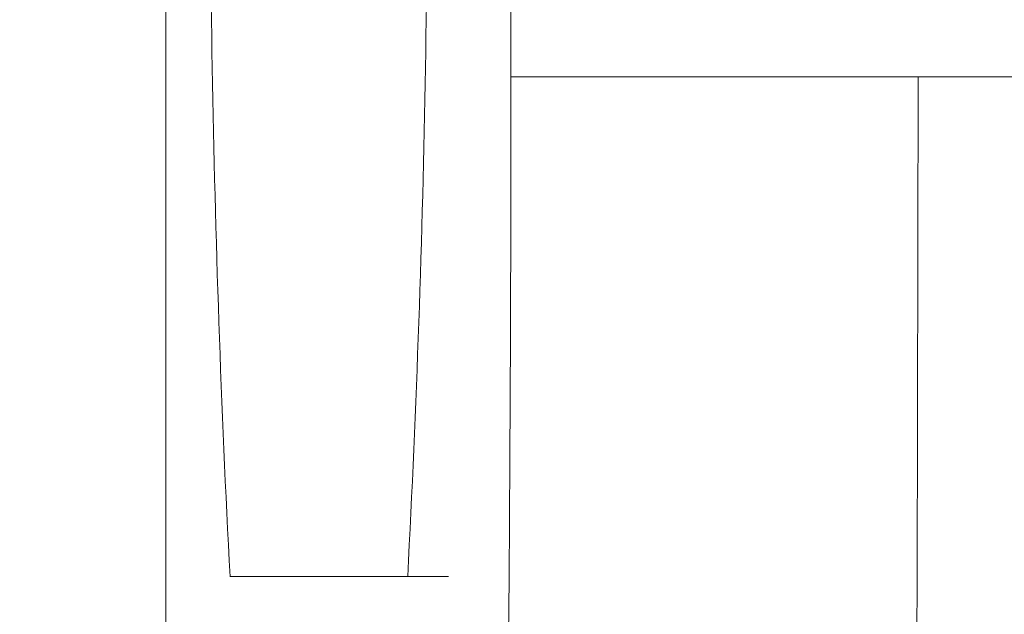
# Model space of a CAD drawing. Header units: inches. Extents: x 0.8 to 33.2, y 0.3 to 21.8.
# Tile 16 of 49: x 6.0618 to 6.1826, y 12.0438 to 12.1169. Entities that reach past the tile are written whole.
import ezdxf

# ---------------------------------------------------------------- set-up
doc = ezdxf.new("R2010")
doc.units = ezdxf.units.IN
doc.header["$MEASUREMENT"] = 0
doc.linetypes.add('PHANTOM', pattern=[0.5, 0.25, -0.05, 0.05, -0.05, 0.05, -0.05])
doc.styles.add('SLDTEXTSTYLE0', font='TXT', dxfattribs={"width": 0.75})
doc.dimstyles.new('SLDDIMSTYLE0', dxfattribs={"dimtxt": 0.16, "dimasz": 0.18, "dimexe": 0, "dimexo": 0.0625, "dimgap": 0.04, "dimtad": 0, "dimtih": 1, "dimtoh": 1, "dimzin": 12, "dimdsep": 46, "dimtxsty": 'SLDTEXTSTYLE0', "dimsah": 1, "dimcen": 0.09, "dimadec": 0, "dimazin": 0, "dimtfac": 1, "dimtofl": 0, "dimtmove": 0, "dimatfit": 3, "dimfxl": 1, "dimtolj": 1, "dimtzin": 12, "dimarcsym": 0})

# ---------------------------------------------------------------- blocks, each defined once
blk = doc.blocks.new('*D26')
at = {"color": 7, "linetype": 'Continuous', "lineweight": 0}
for p, q in [((5.07539, 12.42321), (5.07539, 12.72321)), ((5.7049, 12.42321), (4.95539, 12.42321)), ((6.07216, 11.86271), (4.95539, 11.86271)), ((5.07539, 11.86271), (5.07539, 11.56271))]:
    blk.add_line(p, q, dxfattribs=at)
for points in [[(5.07539, 12.42321), (5.10664, 12.60321), (5.04414, 12.60321)], [(5.07539, 11.86271), (5.04414, 11.68271), (5.10664, 11.68271)]]:
    blk.add_solid(points, dxfattribs=at)
at = {"color": 7, "linetype": 'Continuous', "lineweight": 0, "insert": (4.92775, 12.22039), "char_height": 0.16, "attachment_point": 1, "style": 'SLDTEXTSTYLE0'}
blk.add_mtext('.56', dxfattribs=at)

msp = doc.modelspace()

# ---------------------------------------------------------------- linework, layer by layer
at = {"color": 7, "linetype": 'PHANTOM', "lineweight": 0}
for p, q in [((6.12204, 12.10984), (6.12204, 12.83823)), ((6.17203, 12.83737), (6.17203, 12.10984)), ((6.17203, 12.10984), (6.12204, 12.10984)), ((12.78376, 12.10984), (6.17203, 12.10984))]:
    msp.add_line(p, q, dxfattribs=at)
at = {"color": 7, "linetype": 'Continuous', "lineweight": 15}
for p, q in [((6.07971, 12.32081), (6.07971, 11.95447)), ((6.08757, 12.04847), (6.10939, 12.04847)), ((6.10939, 12.04847), (6.11439, 12.04847))]:
    msp.add_line(p, q, dxfattribs=at)
for centre, start, end in [((7.87757, 12.14223), 179.00129, 182.99835), ((4.31939, 12.14223), 357.00165, 0.99871)]:
    msp.add_arc(centre, 1.79245, start, end, dxfattribs=at)
at = {"color": 7, "linetype": 'PHANTOM', "lineweight": 0}
for centre, major_axis, ratio in [((6.11925, 12.10984), (0, 0.16), 0.017455), ((6.16924, 12.10984), (0, 0.21), 0.013299)]:
    msp.add_ellipse(centre, major_axis=major_axis, ratio=ratio, start_param=3.159046, end_param=4.712389, dxfattribs=at)

# ---------------------------------------------------------------- dimensions: what is measured, and where the dimension line sits
at = {"color": 7, "linetype": 'Continuous', "lineweight": 0}
dim = msp.add_linear_dim(base=(5.07539, 12.42321), p1=(6.13216, 11.86271), p2=(5.7649, 12.42321), angle=90, dimstyle='SLDDIMSTYLE0', override={"dimtxt": 0.16, "dimexe": 0.12, "dimexo": 0.06, "dimgap": 0.12, "dimtad": 0, "dimtih": 1, "dimtoh": 1, "dimzin": 12, "dimtzin": 12}, dxfattribs=at)
dim.commit()
dim.dimension.update_dxf_attribs({"geometry": '*D26', "text_midpoint": (5.07539, 12.14296), "dimtype": 160})

doc.saveas('drawing.dxf')
